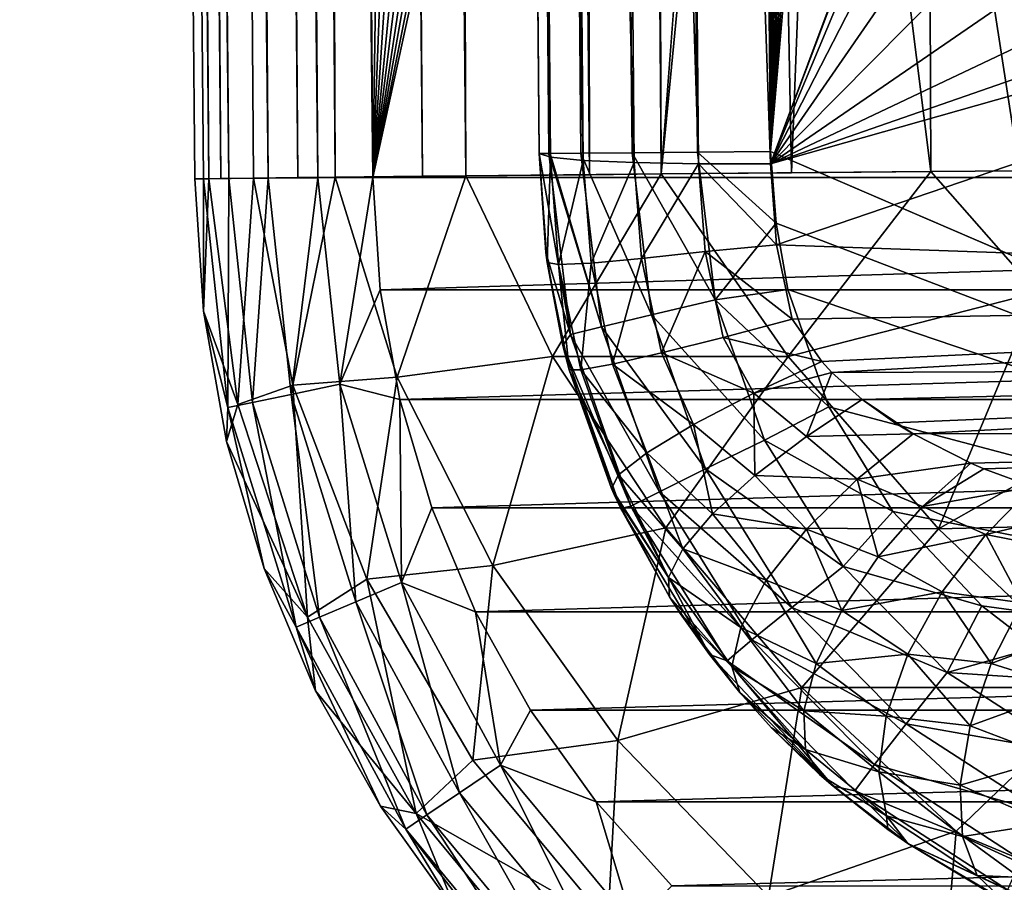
# Model space of a CAD drawing. Header units: metres. Extents: x -90 to 90, y -173 to 74.
# Tile 2 of 256: x -18.5 to -10.21, y -169.01 to -161.75. Entities that reach past the tile are written whole.
import ezdxf

# ---------------------------------------------------------------- set-up
doc = ezdxf.new("R2010")
doc.units = ezdxf.units.M
doc.layers.add('solid_509418', color=7, linetype='CONTINUOUS')
doc.layers.add('solid_509418_01', color=7, linetype='CONTINUOUS')

msp = doc.modelspace()

# ---------------------------------------------------------------- linework, layer by layer
at = {"layer": 'solid_509418'}
for points in [[(-13.702352, -163.051712, -56.240799), (-15.262668, 5.874669, -55.998146), (-14.07989, 5.885985, -56.930222)], [(-13.100452, -163.044846, -56.739647), (-14.07989, 5.885985, -56.930222), (-13.60435, 5.890456, -57.230949)], [(-13.100452, -163.044846, -56.739647), (-13.702352, -163.051712, -56.240799), (-14.07989, 5.885985, -56.930222)], [(-12.208568, -151.319458, -57.399166), (-13.100452, -163.044846, -56.739647), (-13.60435, 5.890456, -57.230949)], [(-18.499296, 5.838559, -40.650002), (-17.762634, -78.574524, -48.718208), (-17.025103, -163.087265, -48.796555)], [(-17.025103, -163.087265, -40.650002), (-18.499296, 5.838559, -40.650002), (-17.025103, -163.087265, -48.796555)], [(-16.952126, -163.086624, -40.18782), (-18.499296, 5.838559, -40.650002), (-17.025103, -163.087265, -40.650002)], [(-18.4797, 4.349966, -40.509399), (-18.499296, 5.838559, -40.650002), (-16.952126, -163.086624, -40.18782)], [(-16.906757, -163.086304, -50.330494), (-18.493048, 5.838991, -48.985577), (-18.314426, 5.842216, -50.546135)], [(-17.025103, -163.087265, -48.796555), (-17.762634, -78.574524, -48.718208), (-18.493048, 5.838991, -48.985577)], [(-16.906757, -163.086304, -50.330494), (-17.025103, -163.087265, -48.796555), (-18.493048, 5.838991, -48.985577)], [(-16.906757, -163.086304, -50.330494), (-18.314426, 5.842216, -50.546135), (-18.28582, 5.842616, -50.687405)], [(-16.807076, -163.083542, -50.873444), (-18.28582, 5.842616, -50.687405), (-17.893648, 5.847504, -52.059464)], [(-16.807076, -163.083542, -50.873444), (-16.906757, -163.086304, -50.330494), (-18.28582, 5.842616, -50.687405)], [(-16.531191, -163.081726, -51.900558), (-17.893648, 5.847504, -52.059464), (-17.654469, 5.850226, -52.654995)], [(-16.531191, -163.081726, -51.900558), (-16.807076, -163.083542, -50.873444), (-17.893648, 5.847504, -52.059464)], [(-16.158733, -163.076126, -52.868156), (-17.654469, 5.850226, -52.654995), (-17.241098, 5.854723, -53.488232)], [(-16.158733, -163.076126, -52.868156), (-16.531191, -163.081726, -51.900558), (-17.654469, 5.850226, -52.654995)], [(-15.842864, -163.072327, -53.513393), (-17.241098, 5.854723, -53.488232), (-16.6322, 5.861065, -54.450802)], [(-15.842864, -163.072327, -53.513393), (-16.158733, -163.076126, -52.868156), (-17.241098, 5.854723, -53.488232)], [(-15.108577, -163.065353, -54.683773), (-16.6322, 5.861065, -54.450802), (-16.372877, 5.863698, -54.797184)], [(-15.108577, -163.065353, -54.683773), (-15.842864, -163.072327, -53.513393), (-16.6322, 5.861065, -54.450802)], [(-14.743927, -163.060379, -55.154385), (-16.372877, 5.863698, -54.797184), (-15.310402, 5.874205, -55.954029)], [(-14.743927, -163.060379, -55.154385), (-15.108577, -163.065353, -54.683773), (-16.372877, 5.863698, -54.797184)], [(-14.743927, -163.060379, -55.154385), (-15.310402, 5.874205, -55.954029), (-15.262668, 5.874669, -55.998146)], [(-13.702352, -163.051712, -56.240799), (-14.743927, -163.060379, -55.154385), (-15.262668, 5.874669, -55.998146)], [(-18.449594, 2.967093, -40.379227), (-18.4797, 4.349966, -40.509399), (-16.952126, -163.086624, -40.18782)], [(-18.444811, 2.786459, -40.362297), (-18.449594, 2.967093, -40.379227), (-16.952126, -163.086624, -40.18782)], [(-18.410337, 1.656207, -40.256783), (-18.444811, 2.786459, -40.362297), (-16.952126, -163.086624, -40.18782)], [(-18.361702, 0.375397, -40.138474), (-18.410337, 1.656207, -40.256783), (-16.952126, -163.086624, -40.18782)], [(-18.361702, 0.375397, -40.138474), (-16.952126, -163.086624, -40.18782), (-16.739193, -163.084778, -39.769085)], [(-18.334681, -0.238955, -40.08231), (-18.361702, 0.375397, -40.138474), (-16.739193, -163.084778, -39.769085)], [(-18.301878, -0.920242, -40.020615), (-18.334681, -0.238955, -40.08231), (-16.739193, -163.084778, -39.769085)], [(-18.230263, -2.22723, -39.904045), (-18.301878, -0.920242, -40.020615), (-16.739193, -163.084778, -39.769085)], [(-18.167585, -3.226685, -39.816952), (-18.230263, -2.22723, -39.904045), (-16.739193, -163.084778, -39.769085)], [(-18.147852, -3.519745, -39.791794), (-18.167585, -3.226685, -39.816952), (-16.739193, -163.084778, -39.769085)], [(-18.056417, -4.771772, -39.686611), (-18.147852, -3.519745, -39.791794), (-16.739193, -163.084778, -39.769085)], [(-18.056417, -4.771772, -39.686611), (-16.739193, -163.084778, -39.769085), (-16.407185, -163.081879, -39.436752)], [(-17.956964, -5.976902, -39.589478), (-18.056417, -4.771772, -39.686611), (-16.407185, -163.081879, -39.436752)], [(-17.942766, -6.137811, -39.576832), (-17.956964, -5.976902, -39.589478), (-16.407185, -163.081879, -39.436752)], [(-17.843531, -7.200194, -39.495811), (-17.942766, -6.137811, -39.576832), (-16.407185, -163.081879, -39.436752)], [(-17.713037, -8.454294, -39.406246), (-17.843531, -7.200194, -39.495811), (-16.407185, -163.081879, -39.436752)], [(-17.713037, -8.454294, -39.406246), (-16.407185, -163.081879, -39.436752), (-15.988667, -163.078217, -39.223415)], [(-17.653675, -8.981634, -39.371037), (-17.713037, -8.454294, -39.406246), (-15.988667, -163.078217, -39.223415)], [(-17.564034, -9.732122, -39.323696), (-17.653675, -8.981634, -39.371037), (-15.988667, -163.078217, -39.223415)], [(-17.400854, -10.978703, -39.253826), (-17.564034, -9.732122, -39.323696), (-15.988667, -163.078217, -39.223415)], [(-17.28887, -11.756881, -39.216961), (-17.400854, -10.978703, -39.253826), (-15.988667, -163.078217, -39.223415)], [(-17.28887, -11.756881, -39.216961), (-15.988667, -163.078217, -39.223415), (-15.525159, -163.074173, -39.150002)], [(-17.227026, -12.164526, -39.200218), (-17.28887, -11.756881, -39.216961), (-15.525159, -163.074173, -39.150002)], [(-17.036226, -13.318927, -39.16396), (-17.227026, -12.164526, -39.200218), (-15.525159, -163.074173, -39.150002)], [(-17.036226, -13.318927, -39.16396), (-15.525159, -163.074173, -39.150002), (-16.821955, -14.476129, -39.150002)], [(-13.523117, -16.790075, -39.150002), (-16.821955, -14.476129, -39.150002), (-15.525159, -163.074173, -39.150002)], [(-9.89099, -18.58441, -39.150002), (-13.523117, -16.790075, -39.150002), (-15.525159, -163.074173, -39.150002)], [(13.523117, -16.790075, -39.150002), (9.89099, -18.58441, -39.150002), (-15.525159, -163.074173, -39.150002)], [(-15.299993, -17.59601, -43.294651), (-14.126851, -162.874237, -43.902691), (-15.394668, -17.596838, -43.902721)], [(-15.394668, -17.596838, -43.902721), (-14.126851, -162.874237, -43.902691), (-14.90165, -74.090973, -48.713856)], [(-15.299993, -17.59601, -43.294651), (-15.024933, -17.593609, -42.744152), (-13.77414, -162.87117, -42.768459)], [(-15.299993, -17.59601, -43.294651), (-14.044078, -162.87352, -43.33326), (-14.126851, -162.874237, -43.902691)], [(-15.299993, -17.59601, -43.294651), (-14.032178, -162.873413, -43.294624), (-14.044078, -162.87352, -43.33326)], [(-15.299993, -17.59601, -43.294651), (-13.77414, -162.87117, -42.768459), (-14.032178, -162.873413, -43.294624)], [(-15.024933, -17.593609, -42.744152), (-14.595534, -17.589861, -42.303349), (-13.342828, -162.867401, -42.314777)], [(-15.024933, -17.593609, -42.744152), (-13.342828, -162.867401, -42.314777), (-13.77414, -162.87117, -42.768459)], [(-14.595534, -17.589861, -42.303349), (-14.052451, -17.585121, -42.013969), (-12.792397, -162.862595, -42.016659)], [(-14.595534, -17.589861, -42.303349), (-12.792397, -162.862595, -42.016659), (-13.342828, -162.867401, -42.314777)], [(-14.052451, -17.585121, -42.013969), (-13.447101, -17.57984, -41.903408), (-12.792397, -162.862595, -42.016659)], [(-13.447101, -17.57984, -41.903408), (-11.930401, -18.401623, -41.86388), (-12.179281, -162.857254, -41.903378)], [(-12.792397, -162.862595, -42.016659), (-13.447101, -17.57984, -41.903408), (-12.179281, -162.857254, -41.903378)], [(-11.930401, -18.401623, -41.86388), (-10.350704, -19.131382, -41.822681), (-12.179281, -162.857254, -41.903378)], [(-6.028381, -19.804836, -39.150002), (-9.89099, -18.58441, -39.150002), (-15.525159, -163.074173, -39.150002)], [(9.89099, -18.58441, -39.150002), (6.028381, -19.804836, -39.150002), (-15.525159, -163.074173, -39.150002)], [(-10.350704, -19.131382, -41.822681), (-8.7082, -19.765713, -41.779816), (-12.179281, -162.857254, -41.903378)], [(-2.025468, -20.421919, -39.150002), (-6.028381, -19.804836, -39.150002), (-15.525159, -163.074173, -39.150002)], [(6.028381, -19.804836, -39.150002), (2.025468, -20.421919, -39.150002), (-15.525159, -163.074173, -39.150002)], [(-8.7082, -19.765713, -41.779816), (-7.009268, -20.298904, -41.735447), (-12.179281, -162.857254, -41.903378)], [(-7.009268, -20.298904, -41.735447), (-5.290215, -20.717361, -41.690529), (-12.179281, -162.857254, -41.903378)], [(2.025468, -20.421919, -39.150002), (-2.025468, -20.421919, -39.150002), (-15.525159, -163.074173, -39.150002)], [(-5.290215, -20.717361, -41.690529), (-3.569618, -21.021667, -41.645542), (-12.179281, -162.857254, -41.903378)], [(-3.569618, -21.021667, -41.645542), (-1.8172, -21.213736, -41.599697), (-12.179281, -162.857254, -41.903378)], [(-1.8172, -21.213736, -41.599697), (0.000091, -21.295607, -41.552128), (-12.179281, -162.857254, -41.903378)], [(0.000091, -21.295607, -41.552128), (0, -168.099869, -41.585648), (-12.179281, -162.857254, -41.903378)], [(-14.126851, -162.874237, -43.902691), (-14.336336, -138.869598, -48.024052), (-14.90165, -74.090973, -48.713856)], [(-14.126851, -162.874237, -43.902691), (-14.330249, -139.567123, -47.925659), (-14.336336, -138.869598, -48.024052)], [(-14.126851, -162.874237, -43.902691), (-14.126851, -162.874237, -46.709656), (-14.330249, -139.567123, -47.925659)], [(-14.031957, -162.90509, -47.316719), (-14.330249, -139.567123, -47.925659), (-14.126851, -162.874237, -46.709656)], [(-14.031957, -162.90509, -47.316719), (-14.235354, -139.597977, -48.532864), (-14.330249, -139.567123, -47.925659)], [(-13.756805, -162.931366, -47.866344), (-13.960202, -139.624252, -49.082485), (-14.235354, -139.597977, -48.532864)], [(-14.031957, -162.90509, -47.316719), (-13.756805, -162.931366, -47.866344), (-14.235354, -139.597977, -48.532864)], [(-13.327432, -162.950592, -48.306522), (-13.530829, -139.643478, -49.522663), (-13.960202, -139.624252, -49.082485)], [(-13.756805, -162.931366, -47.866344), (-13.327432, -162.950592, -48.306522), (-13.960202, -139.624252, -49.082485)], [(-12.784465, -162.960938, -48.5956), (-12.987863, -139.653824, -49.811741), (-13.530829, -139.643478, -49.522663)], [(-13.327432, -162.950592, -48.306522), (-12.784465, -162.960938, -48.5956), (-13.530829, -139.643478, -49.522663)], [(-12.987863, -139.653824, -49.811741), (-12.179281, -162.961426, -48.70623), (-12.382679, -139.654312, -49.922371)], [(-12.784465, -162.960938, -48.5956), (-12.179281, -162.961426, -48.70623), (-12.987863, -139.653824, -49.811741)], [(-12.382679, -139.654312, -49.922371), (-12.179281, -162.961426, -48.70623), (-6.811189, -148.631088, -49.598011)], [(-12.179281, -162.961426, -48.70623), (-7.369108, -150.229385, -49.499619), (-6.811189, -148.631088, -49.598011)], [(-12.179281, -162.961426, -48.70623), (-7.558117, -151.912048, -49.406479), (-7.369108, -150.229385, -49.499619)], [(-12.208568, -151.319458, -57.399166), (-12.183461, -153.604584, -57.404251), (-13.100452, -163.044846, -56.739647)], [(-12.179281, -162.961426, -48.70623), (-7.368777, -153.594925, -49.323246), (-7.558117, -151.912048, -49.406479)], [(-12.183461, -153.604584, -57.404251), (-12.002225, -163.035797, -57.470123), (-13.100452, -163.044846, -56.739647)], [(-12.183461, -153.604584, -57.404251), (-11.728018, -155.88324, -57.648449), (-12.002225, -163.035797, -57.470123)], [(-12.179281, -162.961426, -48.70623), (-6.81065, -155.194427, -49.254055), (-7.368777, -153.594925, -49.323246)], [(-12.179281, -162.961426, -48.70623), (-5.911279, -156.631317, -49.202335), (-6.81065, -155.194427, -49.254055)], [(-11.728018, -155.88324, -57.648449), (-10.829207, -163.025558, -58.044853), (-12.002225, -163.035797, -57.470123)], [(-11.728018, -155.88324, -57.648449), (-10.8491, -158.057968, -58.050079), (-10.829207, -163.025558, -58.044853)], [(-12.179281, -162.961426, -48.70623), (-4.715647, -157.833618, -49.170677), (-5.911279, -156.631317, -49.202335)], [(-12.179281, -162.961426, -48.70623), (-3.282805, -158.741852, -49.160648), (-4.715647, -157.833618, -49.170677)], [(-10.8491, -158.057968, -58.050079), (-10.082959, -163.018295, -58.317665), (-10.829207, -163.025558, -58.044853)], [(-10.8491, -158.057968, -58.050079), (-9.571798, -160.038986, -58.4711), (-10.082959, -163.018295, -58.317665)], [(-12.179281, -162.961426, -48.70623), (-1.684491, -159.310364, -49.172764), (-3.282805, -158.741852, -49.160648)], [(-12.179281, -162.961426, -48.70623), (0.000001, -159.510971, -49.206421), (-1.684491, -159.310364, -49.172764)], [(-13.862728, -164.396393, -43.328857), (-14.126851, -162.874237, -43.902691), (-14.044078, -162.87352, -43.33326)], [(-14.070601, -163.706375, -43.90155), (-14.126851, -162.874237, -46.709656), (-14.126851, -162.874237, -43.902691)], [(-14.059211, -163.791931, -46.676395), (-14.126851, -162.874237, -46.709656), (-14.070601, -163.706375, -43.90155)], [(-14.031957, -162.90509, -47.316719), (-14.126851, -162.874237, -46.709656), (-14.059211, -163.791931, -46.676395)], [(-13.862728, -164.396393, -43.328857), (-14.070601, -163.706375, -43.90155), (-14.126851, -162.874237, -43.902691)], [(-13.600164, -164.332108, -42.764236), (-14.044078, -162.87352, -43.33326), (-14.032178, -162.873413, -43.294624)], [(-13.600164, -164.332108, -42.764236), (-13.862728, -164.396393, -43.328857), (-14.044078, -162.87352, -43.33326)], [(-13.600164, -164.332108, -42.764236), (-14.032178, -162.873413, -43.294624), (-13.77414, -162.87117, -42.768459)], [(-13.180329, -164.231964, -42.310833), (-13.77414, -162.87117, -42.768459), (-13.342828, -162.867401, -42.314777)], [(-13.180329, -164.231964, -42.310833), (-13.600164, -164.332108, -42.764236), (-13.77414, -162.87117, -42.768459)], [(-12.644355, -164.105743, -42.013065), (-13.342828, -162.867401, -42.314777), (-12.792397, -162.862595, -42.016659)], [(-12.644355, -164.105743, -42.013065), (-13.180329, -164.231964, -42.310833), (-13.342828, -162.867401, -42.314777)], [(-12.792397, -162.862595, -42.016659), (-12.179281, -162.857254, -41.903378), (-12.130495, -163.458588, -41.902237)], [(-12.644355, -164.105743, -42.013065), (-12.792397, -162.862595, -42.016659), (-12.130495, -163.458588, -41.902237)], [(0, -168.099869, -41.585648), (-12.130495, -163.458588, -41.902237), (-12.179281, -162.857254, -41.903378)], [(-13.962062, -163.807236, -47.281113), (-14.031957, -162.90509, -47.316719), (-14.059211, -163.791931, -46.676395)], [(-13.962062, -163.807236, -47.281113), (-13.756805, -162.931366, -47.866344), (-14.031957, -162.90509, -47.316719)], [(-13.688338, -163.795853, -47.829079), (-13.756805, -162.931366, -47.866344), (-13.962062, -163.807236, -47.281113)], [(-13.688338, -163.795853, -47.829079), (-13.327432, -162.950592, -48.306522), (-13.756805, -162.931366, -47.866344)], [(-13.263531, -163.758148, -48.26889), (-13.327432, -162.950592, -48.306522), (-13.688338, -163.795853, -47.829079)], [(-13.263531, -163.758148, -48.26889), (-12.784465, -162.960938, -48.5956), (-13.327432, -162.950592, -48.306522)], [(-12.727501, -163.697693, -48.559273), (-12.784465, -162.960938, -48.5956), (-13.263531, -163.758148, -48.26889)], [(-10.829207, -163.025558, -58.044853), (-13.100452, -163.044846, -56.739647), (-12.002225, -163.035797, -57.470123)], [(-12.029696, -164.581741, -57.308662), (-13.100452, -163.044846, -56.739647), (-10.829207, -163.025558, -58.044853)], [(-12.784465, -162.960938, -48.5956), (-12.127365, -163.642578, -48.671894), (-12.179281, -162.961426, -48.70623)], [(-12.727501, -163.697693, -48.559273), (-12.127365, -163.642578, -48.671894), (-12.784465, -162.960938, -48.5956)], [(-9.934467, -164.042191, -58.307163), (-12.029696, -164.581741, -57.308662), (-10.829207, -163.025558, -58.044853)], [(-9.934467, -164.042191, -58.307163), (-10.829207, -163.025558, -58.044853), (-10.082959, -163.018295, -58.317665)], [(-16.953207, -164.200134, -48.796555), (-17.025103, -163.087265, -48.796555), (-16.906757, -163.086304, -50.330494)], [(-16.952126, -163.086624, -40.18782), (-17.025103, -163.087265, -40.650002), (-16.953207, -164.200134, -40.650002)], [(-16.953207, -164.200134, -48.796555), (-17.025103, -163.087265, -40.650002), (-17.025103, -163.087265, -48.796555)], [(-16.953207, -164.200134, -48.796555), (-16.953207, -164.200134, -40.650002), (-17.025103, -163.087265, -40.650002)], [(-16.664101, -164.986984, -50.571091), (-16.953207, -164.200134, -48.796555), (-16.906757, -163.086304, -50.330494)], [(-16.746687, -165.010956, -40.18782), (-16.952126, -163.086624, -40.18782), (-16.953207, -164.200134, -40.650002)], [(-16.746687, -165.010956, -40.18782), (-16.739193, -163.084778, -39.769085), (-16.952126, -163.086624, -40.18782)], [(-16.531191, -163.081726, -51.900558), (-16.906757, -163.086304, -50.330494), (-16.807076, -163.083542, -50.873444)], [(-16.664101, -164.986984, -50.571091), (-16.906757, -163.086304, -50.330494), (-16.531191, -163.081726, -51.900558)], [(-16.746687, -165.010956, -40.18782), (-16.53816, -164.967819, -39.769085), (-16.739193, -163.084778, -39.769085)], [(-16.53816, -164.967819, -39.769085), (-16.407185, -163.081879, -39.436752), (-16.739193, -163.084778, -39.769085)], [(-16.200756, -164.822678, -52.330986), (-16.664101, -164.986984, -50.571091), (-16.531191, -163.081726, -51.900558)], [(-16.53816, -164.967819, -39.769085), (-16.213024, -164.900558, -39.436752), (-16.407185, -163.081879, -39.436752)], [(-15.842864, -163.072327, -53.513393), (-16.531191, -163.081726, -51.900558), (-16.158733, -163.076126, -52.868156)], [(-16.200756, -164.822678, -52.330986), (-16.531191, -163.081726, -51.900558), (-15.842864, -163.072327, -53.513393)], [(-16.213024, -164.900558, -39.436752), (-15.988667, -163.078217, -39.223415), (-16.407185, -163.081879, -39.436752)], [(-16.213024, -164.900558, -39.436752), (-15.803168, -164.815781, -39.223415), (-15.988667, -163.078217, -39.223415)], [(-15.320886, -164.756622, -54.097553), (-16.200756, -164.822678, -52.330986), (-15.842864, -163.072327, -53.513393)], [(-15.803168, -164.815781, -39.223415), (-15.525159, -163.074173, -39.150002), (-15.988667, -163.078217, -39.223415)], [(-14.743927, -163.060379, -55.154385), (-15.842864, -163.072327, -53.513393), (-15.108577, -163.065353, -54.683773)], [(-15.320886, -164.756622, -54.097553), (-15.842864, -163.072327, -53.513393), (-14.743927, -163.060379, -55.154385)], [(-15.803168, -164.815781, -39.223415), (-15.464201, -164.019608, -39.150002), (-15.525159, -163.074173, -39.150002)], [(-14.015168, -164.582748, -55.770737), (-15.320886, -164.756622, -54.097553), (-14.743927, -163.060379, -55.154385)], [(-13.100452, -163.044846, -56.739647), (-14.743927, -163.060379, -55.154385), (-13.702352, -163.051712, -56.240799)], [(-14.015168, -164.582748, -55.770737), (-14.743927, -163.060379, -55.154385), (-13.100452, -163.044846, -56.739647)], [(-12.029696, -164.581741, -57.308662), (-14.015168, -164.582748, -55.770737), (-13.100452, -163.044846, -56.739647)], [(-12.644355, -164.105743, -42.013065), (-12.130495, -163.458588, -41.902237), (-12.032209, -164.018219, -41.899792)], [(0, -168.099869, -41.585648), (-12.032209, -164.018219, -41.899792), (-12.130495, -163.458588, -41.902237)], [(-12.727501, -163.697693, -48.559273), (-13.263531, -163.758148, -48.26889), (-13.096333, -164.551773, -48.234417)], [(-12.727501, -163.697693, -48.559273), (-13.096333, -164.551773, -48.234417), (-12.576153, -164.422028, -48.525993)], [(-12.727501, -163.697693, -48.559273), (-11.99499, -164.268173, -48.642578), (-12.127365, -163.642578, -48.671894)], [(-12.727501, -163.697693, -48.559273), (-12.576153, -164.422028, -48.525993), (-11.99499, -164.268173, -48.642578)], [(-14.059211, -163.791931, -46.676395), (-14.070601, -163.706375, -43.90155), (-13.926329, -164.488876, -43.899105)], [(-13.862728, -164.396393, -43.328857), (-13.926329, -164.488876, -43.899105), (-14.070601, -163.706375, -43.90155)], [(-13.263531, -163.758148, -48.26889), (-13.688338, -163.795853, -47.829079), (-13.509283, -164.64537, -47.794945)], [(-13.263531, -163.758148, -48.26889), (-13.509283, -164.64537, -47.794945), (-13.096333, -164.551773, -48.234417)], [(-14.059211, -163.791931, -46.676395), (-13.926329, -164.488876, -43.899105), (-13.873299, -164.693741, -46.645943)], [(-13.962062, -163.807236, -47.281113), (-14.059211, -163.791931, -46.676395), (-13.873299, -164.693741, -46.645943)], [(-13.688338, -163.795853, -47.829079), (-13.962062, -163.807236, -47.281113), (-13.776568, -164.694122, -47.248497)], [(-13.962062, -163.807236, -47.281113), (-13.873299, -164.693741, -46.645943), (-13.776568, -164.694122, -47.248497)], [(-13.688338, -163.795853, -47.829079), (-13.776568, -164.694122, -47.248497), (-13.509283, -164.64537, -47.794945)], [(-15.803168, -164.815781, -39.223415), (-15.300118, -164.944321, -39.150002), (-15.464201, -164.019608, -39.150002)], [(-12.644355, -164.105743, -42.013065), (-12.032209, -164.018219, -41.899792), (-11.686558, -165.004807, -41.890965)], [(0, -168.099869, -41.585648), (-11.686558, -165.004807, -41.890965), (-12.032209, -164.018219, -41.899792)], [(-12.644355, -164.105743, -42.013065), (-12.229534, -165.286652, -42.002472), (-13.180329, -164.231964, -42.310833)], [(-12.644355, -164.105743, -42.013065), (-11.686558, -165.004807, -41.890965), (-12.229534, -165.286652, -42.002472)], [(-9.934467, -164.042191, -58.307163), (-10.76324, -166.032028, -57.562168), (-12.029696, -164.581741, -57.308662)], [(-11.747632, -164.623962, -48.662907), (0, -164.064987, -48.967758), (-11.99499, -164.268173, -48.642578)], [(-9.934467, -164.042191, -58.307163), (-8.980292, -165.023361, -58.392635), (-10.76324, -166.032028, -57.562168)], [(-16.757845, -165.298065, -48.796555), (-16.757845, -165.298065, -40.650002), (-16.953207, -164.200134, -40.650002)], [(-16.746687, -165.010956, -40.18782), (-16.953207, -164.200134, -40.650002), (-16.757845, -165.298065, -40.650002)], [(-16.953207, -164.200134, -48.796555), (-16.757845, -165.298065, -48.796555), (-16.953207, -164.200134, -40.650002)], [(-16.664101, -164.986984, -50.571091), (-16.757845, -165.298065, -48.796555), (-16.953207, -164.200134, -48.796555)], [(-13.180329, -164.231964, -42.310833), (-12.724998, -165.528183, -42.299206), (-13.600164, -164.332108, -42.764236)], [(-12.229534, -165.286652, -42.002472), (-12.724998, -165.528183, -42.299206), (-13.180329, -164.231964, -42.310833)], [(-12.576153, -164.422028, -48.525993), (-11.747632, -164.623962, -48.662907), (-11.99499, -164.268173, -48.642578)], [(-13.600164, -164.332108, -42.764236), (-13.112672, -165.719894, -42.751789), (-13.862728, -164.396393, -43.328857)], [(-12.724998, -165.528183, -42.299206), (-13.112672, -165.719894, -42.751789), (-13.600164, -164.332108, -42.764236)], [(-13.862728, -164.396393, -43.328857), (-13.354574, -165.842987, -43.315884), (-13.926329, -164.488876, -43.899105)], [(-13.112672, -165.719894, -42.751789), (-13.354574, -165.842987, -43.315884), (-13.862728, -164.396393, -43.328857)], [(-12.318441, -164.890884, -48.578617), (-12.576153, -164.422028, -48.525993), (-13.096333, -164.551773, -48.234417)], [(-12.318441, -164.890884, -48.578617), (-11.747632, -164.623962, -48.662907), (-12.576153, -164.422028, -48.525993)], [(-13.926329, -164.488876, -43.899105), (-13.438799, -165.861938, -43.890278), (-13.873299, -164.693741, -46.645943)], [(-13.354574, -165.842987, -43.315884), (-13.438799, -165.861938, -43.890278), (-13.926329, -164.488876, -43.899105)], [(-14.015168, -164.582748, -55.770737), (-14.517313, -166.340866, -54.515919), (-15.320886, -164.756622, -54.097553)], [(-14.015168, -164.582748, -55.770737), (-13.05975, -166.02359, -56.175274), (-14.517313, -166.340866, -54.515919)], [(-12.029696, -164.581741, -57.308662), (-13.05975, -166.02359, -56.175274), (-14.015168, -164.582748, -55.770737)], [(-12.826516, -165.155746, -48.302059), (-13.096333, -164.551773, -48.234417), (-13.509283, -164.64537, -47.794945)], [(-12.826516, -165.155746, -48.302059), (-12.318441, -164.890884, -48.578617), (-13.096333, -164.551773, -48.234417)], [(-12.029696, -164.581741, -57.308662), (-10.76324, -166.032028, -57.562168), (-13.05975, -166.02359, -56.175274)], [(-13.438799, -165.861938, -43.890278), (-13.516911, -165.691986, -46.68018), (-13.873299, -164.693741, -46.645943)], [(-13.457423, -165.578201, -47.301239), (-13.873299, -164.693741, -46.645943), (-13.516911, -165.691986, -46.68018)], [(-13.457423, -165.578201, -47.301239), (-13.776568, -164.694122, -47.248497), (-13.873299, -164.693741, -46.645943)], [(-13.21943, -165.392853, -47.861404), (-13.509283, -164.64537, -47.794945), (-13.776568, -164.694122, -47.248497)], [(-13.457423, -165.578201, -47.301239), (-13.21943, -165.392853, -47.861404), (-13.776568, -164.694122, -47.248497)], [(-13.21943, -165.392853, -47.861404), (-12.826516, -165.155746, -48.302059), (-13.509283, -164.64537, -47.794945)], [(-12.318441, -164.890884, -48.578617), (-11.66256, -164.71579, -48.679462), (-11.747632, -164.623962, -48.662907)], [(-11.66256, -164.71579, -48.679462), (-11.407095, -164.944183, -48.742134), (0, -164.668503, -49.028244)], [(-11.407095, -164.944183, -48.742134), (-11.132854, -165.139984, -48.822361), (0, -164.668503, -49.028244)], [(-11.132854, -165.139984, -48.822361), (-10.978926, -165.2341, -48.870693), (0, -164.668503, -49.028244)], [(-10.978926, -165.2341, -48.870693), (0, -165.229111, -49.268787), (0, -164.668503, -49.028244)], [(-15.320886, -164.756622, -54.097553), (-15.577292, -166.455902, -52.659622), (-16.200756, -164.822678, -52.330986)], [(-15.320886, -164.756622, -54.097553), (-14.517313, -166.340866, -54.515919), (-15.577292, -166.455902, -52.659622)], [(-11.875067, -165.256363, -48.739288), (-11.66256, -164.71579, -48.679462), (-12.318441, -164.890884, -48.578617)], [(-11.875067, -165.256363, -48.739288), (-11.407095, -164.944183, -48.742134), (-11.66256, -164.71579, -48.679462)], [(-16.200756, -164.822678, -52.330986), (-16.075445, -166.775864, -50.756413), (-16.664101, -164.986984, -50.571091)], [(-16.213024, -164.900558, -39.436752), (-15.669691, -166.647018, -39.436752), (-15.803168, -164.815781, -39.223415)], [(-16.200756, -164.822678, -52.330986), (-15.577292, -166.455902, -52.659622), (-16.075445, -166.775864, -50.756413)], [(-15.803168, -164.815781, -39.223415), (-15.284073, -166.484314, -39.223415), (-15.300118, -164.944321, -39.150002)], [(-15.669691, -166.647018, -39.436752), (-15.284073, -166.484314, -39.223415), (-15.803168, -164.815781, -39.223415)], [(-16.53816, -164.967819, -39.769085), (-15.975599, -166.776077, -39.769085), (-16.213024, -164.900558, -39.436752)], [(-15.975599, -166.776077, -39.769085), (-15.669691, -166.647018, -39.436752), (-16.213024, -164.900558, -39.436752)], [(-15.284073, -166.484314, -39.223415), (-15.030832, -165.854874, -39.150002), (-15.300118, -164.944321, -39.150002)], [(-12.309471, -165.583557, -48.580971), (-12.318441, -164.890884, -48.578617), (-12.826516, -165.155746, -48.302059)], [(-12.309471, -165.583557, -48.580971), (-11.875067, -165.256363, -48.739288), (-12.318441, -164.890884, -48.578617)], [(-11.875067, -165.256363, -48.739288), (-10.978926, -165.2341, -48.870693), (-11.407095, -164.944183, -48.742134)], [(-11.407095, -164.944183, -48.742134), (-10.978926, -165.2341, -48.870693), (-11.132854, -165.139984, -48.822361)], [(-16.664101, -164.986984, -50.571091), (-16.075445, -166.775864, -50.756413), (-16.757845, -165.298065, -48.796555)], [(-16.746687, -165.010956, -40.18782), (-16.757845, -165.298065, -40.650002), (-16.441448, -166.367432, -40.650002)], [(-16.746687, -165.010956, -40.18782), (-16.171795, -166.858856, -40.18782), (-16.53816, -164.967819, -39.769085)], [(-16.746687, -165.010956, -40.18782), (-16.441448, -166.367432, -40.650002), (-16.171795, -166.858856, -40.18782)], [(-16.171795, -166.858856, -40.18782), (-15.975599, -166.776077, -39.769085), (-16.53816, -164.967819, -39.769085)], [(-12.229534, -165.286652, -42.002472), (-11.686558, -165.004807, -41.890965), (-11.150207, -165.887772, -41.877121)], [(0, -168.099869, -41.585648), (-11.150207, -165.887772, -41.877121), (-11.686558, -165.004807, -41.890965)], [(-8.980292, -165.023361, -58.392635), (-7.984003, -165.964691, -58.298759), (-10.76324, -166.032028, -57.562168)], [(-12.66577, -165.907349, -48.282585), (-12.826516, -165.155746, -48.302059), (-13.21943, -165.392853, -47.861404)], [(-12.66577, -165.907349, -48.282585), (-12.309471, -165.583557, -48.580971), (-12.826516, -165.155746, -48.302059)], [(-11.449247, -165.613144, -48.936699), (-11.875067, -165.256363, -48.739288), (-12.309471, -165.583557, -48.580971)], [(-11.449247, -165.613144, -48.936699), (-10.978926, -165.2341, -48.870693), (-11.875067, -165.256363, -48.739288)], [(-11.449247, -165.613144, -48.936699), (-10.491869, -165.480148, -49.032433), (-10.978926, -165.2341, -48.870693)], [(-10.978926, -165.2341, -48.870693), (-10.491869, -165.480148, -49.032433), (0, -165.229111, -49.268787)], [(-10.491869, -165.480148, -49.032433), (-10.382433, -165.526733, -49.069775), (0, -165.229111, -49.268787)], [(-10.382433, -165.526733, -49.069775), (-9.970478, -165.680099, -49.211628), (0, -165.229111, -49.268787)], [(-16.441448, -166.367432, -48.796555), (-16.441448, -166.367432, -40.650002), (-16.757845, -165.298065, -40.650002)], [(-16.757845, -165.298065, -48.796555), (-16.441448, -166.367432, -48.796555), (-16.757845, -165.298065, -40.650002)], [(-16.075445, -166.775864, -50.756413), (-16.441448, -166.367432, -48.796555), (-16.757845, -165.298065, -48.796555)], [(-12.229534, -165.286652, -42.002472), (-11.567854, -166.348404, -41.98539), (-12.724998, -165.528183, -42.299206)], [(-12.229534, -165.286652, -42.002472), (-11.150207, -165.887772, -41.877121), (-11.567854, -166.348404, -41.98539)], [(-12.915385, -166.201767, -47.868065), (-13.21943, -165.392853, -47.861404), (-13.457423, -165.578201, -47.301239)], [(-12.915385, -166.201767, -47.868065), (-12.66577, -165.907349, -48.282585), (-13.21943, -165.392853, -47.861404)], [(-12.724998, -165.528183, -42.299206), (-11.998713, -166.693604, -42.280453), (-13.112672, -165.719894, -42.751789)], [(-11.567854, -166.348404, -41.98539), (-11.998713, -166.693604, -42.280453), (-12.724998, -165.528183, -42.299206)], [(-10.89841, -165.844925, -49.171135), (-10.491869, -165.480148, -49.032433), (-11.449247, -165.613144, -48.936699)], [(-10.89841, -165.844925, -49.171135), (-10.382433, -165.526733, -49.069775), (-10.491869, -165.480148, -49.032433)], [(-10.89841, -165.844925, -49.171135), (-9.970478, -165.680099, -49.211628), (-10.382433, -165.526733, -49.069775)], [(-13.038298, -166.443207, -47.370655), (-13.457423, -165.578201, -47.301239), (-13.516911, -165.691986, -46.68018)], [(-13.038298, -166.443207, -47.370655), (-12.915385, -166.201767, -47.868065), (-13.457423, -165.578201, -47.301239)], [(-11.876824, -166.035034, -48.827133), (-12.309471, -165.583557, -48.580971), (-12.66577, -165.907349, -48.282585)], [(-11.876824, -166.035034, -48.827133), (-11.449247, -165.613144, -48.936699), (-12.309471, -165.583557, -48.580971)], [(-13.438799, -165.861938, -43.890278), (-13.493419, -165.744354, -46.685638), (-13.516911, -165.691986, -46.68018)], [(-13.038298, -166.443207, -47.370655), (-13.516911, -165.691986, -46.68018), (-13.493419, -165.744354, -46.685638)], [(-11.272795, -166.268936, -49.165257), (-11.449247, -165.613144, -48.936699), (-11.876824, -166.035034, -48.827133)], [(-11.272795, -166.268936, -49.165257), (-10.89841, -165.844925, -49.171135), (-11.449247, -165.613144, -48.936699)], [(-10.36569, -166.079407, -49.433132), (-9.970478, -165.680099, -49.211628), (-10.89841, -165.844925, -49.171135)], [(-10.36569, -166.079407, -49.433132), (-9.387453, -165.847504, -49.409698), (-9.970478, -165.680099, -49.211628)], [(-13.438799, -165.861938, -43.890278), (-13.030047, -166.603714, -46.832909), (-13.493419, -165.744354, -46.685638)], [(-13.038298, -166.443207, -47.370655), (-13.493419, -165.744354, -46.685638), (-13.030047, -166.603714, -46.832909)], [(-13.112672, -165.719894, -42.751789), (-12.335094, -166.967621, -42.731712), (-13.354574, -165.842987, -43.315884)], [(-11.998713, -166.693604, -42.280453), (-12.335094, -166.967621, -42.731712), (-13.112672, -165.719894, -42.751789)], [(-15.284073, -166.484314, -39.223415), (-14.662579, -166.731598, -39.150002), (-15.030832, -165.854874, -39.150002)], [(-13.354574, -165.842987, -43.315884), (-12.693183, -167.090805, -43.876434), (-13.438799, -165.861938, -43.890278)], [(-13.354574, -165.842987, -43.315884), (-12.544044, -167.143585, -43.294956), (-12.693183, -167.090805, -43.876434)], [(-12.335094, -166.967621, -42.731712), (-12.544044, -167.143585, -43.294956), (-13.354574, -165.842987, -43.315884)], [(-10.36569, -166.079407, -49.433132), (-10.89841, -165.844925, -49.171135), (-11.272795, -166.268936, -49.165257)], [(-9.740462, -166.203491, -49.682762), (-9.387453, -165.847504, -49.409698), (-10.36569, -166.079407, -49.433132)], [(-13.438799, -165.861938, -43.890278), (-12.693183, -167.090805, -43.876434), (-13.030047, -166.603714, -46.832909)], [(-12.214069, -166.464996, -48.554714), (-12.66577, -165.907349, -48.282585), (-12.915385, -166.201767, -47.868065)], [(-12.214069, -166.464996, -48.554714), (-11.876824, -166.035034, -48.827133), (-12.66577, -165.907349, -48.282585)], [(-11.567854, -166.348404, -41.98539), (-11.150207, -165.887772, -41.877121), (-10.399931, -166.680023, -41.857655)], [(0, -168.099869, -41.585648), (-10.399931, -166.680023, -41.857655), (-11.150207, -165.887772, -41.877121)], [(-13.05975, -166.02359, -56.175274), (-13.464221, -167.813828, -54.743801), (-14.517313, -166.340866, -54.515919)], [(-13.05975, -166.02359, -56.175274), (-11.9141, -167.36911, -56.347198), (-13.464221, -167.813828, -54.743801)], [(-10.76324, -166.032028, -57.562168), (-11.9141, -167.36911, -56.347198), (-13.05975, -166.02359, -56.175274)], [(-10.76324, -166.032028, -57.562168), (-7.984003, -165.964691, -58.298759), (-9.355814, -167.367981, -57.485073)], [(-11.579129, -166.720871, -49.017303), (-11.876824, -166.035034, -48.827133), (-12.214069, -166.464996, -48.554714)], [(-10.76324, -166.032028, -57.562168), (-9.355814, -167.367981, -57.485073), (-11.9141, -167.36911, -56.347198)], [(-11.579129, -166.720871, -49.017303), (-11.272795, -166.268936, -49.165257), (-11.876824, -166.035034, -48.827133)], [(-10.732593, -166.562119, -49.492332), (-10.36569, -166.079407, -49.433132), (-11.272795, -166.268936, -49.165257)], [(-10.060574, -166.655075, -49.827553), (-10.36569, -166.079407, -49.433132), (-10.732593, -166.562119, -49.492332)], [(-10.060574, -166.655075, -49.827553), (-9.740462, -166.203491, -49.682762), (-10.36569, -166.079407, -49.433132)], [(-12.429551, -166.862961, -48.144825), (-12.915385, -166.201767, -47.868065), (-13.038298, -166.443207, -47.370655)], [(-12.429551, -166.862961, -48.144825), (-12.214069, -166.464996, -48.554714), (-12.915385, -166.201767, -47.868065)], [(-10.732593, -166.562119, -49.492332), (-11.272795, -166.268936, -49.165257), (-11.579129, -166.720871, -49.017303)], [(-14.517313, -166.340866, -54.515919), (-14.683236, -167.979782, -52.86602), (-15.577292, -166.455902, -52.659622)], [(-14.517313, -166.340866, -54.515919), (-13.464221, -167.813828, -54.743801), (-14.683236, -167.979782, -52.86602)], [(-11.567854, -166.348404, -41.98539), (-10.690637, -167.241089, -41.962624), (-11.998713, -166.693604, -42.280453)], [(-11.567854, -166.348404, -41.98539), (-10.399931, -166.680023, -41.857655), (-10.690637, -167.241089, -41.962624)], [(-16.007952, -167.394913, -48.796555), (-16.007952, -167.394913, -40.650002), (-16.441448, -166.367432, -40.650002)], [(-16.171795, -166.858856, -40.18782), (-16.441448, -166.367432, -40.650002), (-16.007952, -167.394913, -40.650002)], [(-16.441448, -166.367432, -48.796555), (-16.007952, -167.394913, -48.796555), (-16.441448, -166.367432, -40.650002)], [(-16.075445, -166.775864, -50.756413), (-16.007952, -167.394913, -48.796555), (-16.441448, -166.367432, -48.796555)], [(-15.577292, -166.455902, -52.659622), (-15.162717, -168.429535, -50.871548), (-16.075445, -166.775864, -50.756413)], [(-15.669691, -166.647018, -39.436752), (-14.797835, -168.254868, -39.436752), (-15.284073, -166.484314, -39.223415)], [(-15.577292, -166.455902, -52.659622), (-14.683236, -167.979782, -52.86602), (-15.162717, -168.429535, -50.871548)], [(-15.284073, -166.484314, -39.223415), (-14.451111, -168.020447, -39.223415), (-14.662579, -166.731598, -39.150002)], [(-14.797835, -168.254868, -39.436752), (-14.451111, -168.020447, -39.223415), (-15.284073, -166.484314, -39.223415)], [(-12.503185, -167.191833, -47.635674), (-13.038298, -166.443207, -47.370655), (-13.030047, -166.603714, -46.832909)], [(-12.503185, -167.191833, -47.635674), (-12.429551, -166.862961, -48.144825), (-13.038298, -166.443207, -47.370655)], [(-11.792908, -167.164597, -48.739113), (-12.214069, -166.464996, -48.554714), (-12.429551, -166.862961, -48.144825)], [(-11.792908, -167.164597, -48.739113), (-11.579129, -166.720871, -49.017303), (-12.214069, -166.464996, -48.554714)], [(-12.693183, -167.090805, -43.876434), (-12.937324, -166.746689, -46.868252), (-13.030047, -166.603714, -46.832909)], [(-12.503185, -167.191833, -47.635674), (-13.030047, -166.603714, -46.832909), (-12.937324, -166.746689, -46.868252)], [(-11.021498, -167.088394, -49.388885), (-10.732593, -166.562119, -49.492332), (-11.579129, -166.720871, -49.017303)], [(-10.320503, -167.164795, -49.831635), (-10.732593, -166.562119, -49.492332), (-11.021498, -167.088394, -49.388885)], [(-10.320503, -167.164795, -49.831635), (-10.060574, -166.655075, -49.827553), (-10.732593, -166.562119, -49.492332)], [(-15.975599, -166.776077, -39.769085), (-15.072889, -168.440826, -39.769085), (-15.669691, -166.647018, -39.436752)], [(-15.072889, -168.440826, -39.769085), (-14.797835, -168.254868, -39.436752), (-15.669691, -166.647018, -39.436752)], [(-10.690637, -167.241089, -41.962624), (-10.399931, -166.680023, -41.857655), (-9.944562, -167.031403, -41.84581)], [(0, -168.099869, -41.585648), (-9.944562, -167.031403, -41.84581), (-10.399931, -166.680023, -41.857655)], [(-9.410685, -166.820969, -50.1731), (-10.060574, -166.655075, -49.827553), (-10.320503, -167.164795, -49.831635)], [(-14.451111, -168.020447, -39.223415), (-14.198531, -167.559631, -39.150002), (-14.662579, -166.731598, -39.150002)], [(-12.693183, -167.090805, -43.876434), (-12.437946, -167.409348, -47.075974), (-12.937324, -166.746689, -46.868252)], [(-12.503185, -167.191833, -47.635674), (-12.937324, -166.746689, -46.868252), (-12.437946, -167.409348, -47.075974)], [(-11.998713, -166.693604, -42.280453), (-11.035861, -167.673431, -42.255463), (-12.335094, -166.967621, -42.731712)], [(-10.690637, -167.241089, -41.962624), (-11.035861, -167.673431, -42.255463), (-11.998713, -166.693604, -42.280453)], [(-11.021498, -167.088394, -49.388885), (-11.579129, -166.720871, -49.017303), (-11.792908, -167.164597, -48.739113)], [(-16.171795, -166.858856, -40.18782), (-15.249296, -168.560089, -40.18782), (-15.975599, -166.776077, -39.769085)], [(-16.075445, -166.775864, -50.756413), (-15.162717, -168.429535, -50.871548), (-16.007952, -167.394913, -48.796555)], [(-15.249296, -168.560089, -40.18782), (-15.072889, -168.440826, -39.769085), (-15.975599, -166.776077, -39.769085)], [(-9.642845, -167.379929, -50.234127), (-9.410685, -166.820969, -50.1731), (-10.320503, -167.164795, -49.831635)], [(-16.171795, -166.858856, -40.18782), (-16.007952, -167.394913, -40.650002), (-15.462745, -168.367737, -40.650002)], [(-16.171795, -166.858856, -40.18782), (-15.462745, -168.367737, -40.650002), (-15.249296, -168.560089, -40.18782)], [(-11.897029, -167.56459, -48.352936), (-12.429551, -166.862961, -48.144825), (-12.503185, -167.191833, -47.635674)], [(-11.897029, -167.56459, -48.352936), (-11.792908, -167.164597, -48.739113), (-12.429551, -166.862961, -48.144825)], [(-12.335094, -166.967621, -42.731712), (-11.304255, -168.016632, -42.704956), (-12.544044, -167.143585, -43.294956)], [(-11.035861, -167.673431, -42.255463), (-11.304255, -168.016632, -42.704956), (-12.335094, -166.967621, -42.731712)], [(-12.693183, -167.090805, -43.876434), (-11.652217, -168.199173, -43.856968), (-12.437946, -167.409348, -47.075974)], [(-12.544044, -167.143585, -43.294956), (-11.652217, -168.199173, -43.856968), (-12.693183, -167.090805, -43.876434)], [(-11.205601, -167.609406, -49.132389), (-11.021498, -167.088394, -49.388885), (-11.792908, -167.164597, -48.739113)], [(-10.498976, -167.690903, -49.694668), (-11.021498, -167.088394, -49.388885), (-11.205601, -167.609406, -49.132389)], [(-10.498976, -167.690903, -49.694668), (-10.320503, -167.164795, -49.831635), (-11.021498, -167.088394, -49.388885)], [(-10.690637, -167.241089, -41.962624), (-9.944562, -167.031403, -41.84581), (-9.459117, -167.323685, -41.833164)], [(-12.544044, -167.143585, -43.294956), (-11.469528, -168.237061, -43.267067), (-11.652217, -168.199173, -43.856968)], [(-11.304255, -168.016632, -42.704956), (-11.469528, -168.237061, -43.267067), (-12.544044, -167.143585, -43.294956)], [(-11.205601, -167.609406, -49.132389), (-11.792908, -167.164597, -48.739113), (-11.897029, -167.56459, -48.352936)], [(-9.642845, -167.379929, -50.234127), (-10.320503, -167.164795, -49.831635), (-10.498976, -167.690903, -49.694668)], [(-11.883164, -167.888885, -47.889668), (-12.503185, -167.191833, -47.635674), (-12.437946, -167.409348, -47.075974)], [(-11.883164, -167.888885, -47.889668), (-11.897029, -167.56459, -48.352936), (-12.503185, -167.191833, -47.635674)], [(-10.690637, -167.241089, -41.962624), (-9.64031, -167.921539, -41.935272), (-11.035861, -167.673431, -42.255463)], [(-10.690637, -167.241089, -41.962624), (-9.459117, -167.323685, -41.833164), (-9.64031, -167.921539, -41.935272)], [(-15.462745, -168.367737, -48.796555), (-15.462745, -168.367737, -40.650002), (-16.007952, -167.394913, -40.650002)], [(-16.007952, -167.394913, -48.796555), (-15.462745, -168.367737, -48.796555), (-16.007952, -167.394913, -40.650002)], [(-15.162717, -168.429535, -50.871548), (-15.462745, -168.367737, -48.796555), (-16.007952, -167.394913, -48.796555)], [(-11.9141, -167.36911, -56.347198), (-12.196682, -169.126465, -54.773605), (-13.464221, -167.813828, -54.743801)], [(-11.652217, -168.199173, -43.856968), (-12.171175, -167.706024, -47.195835), (-12.437946, -167.409348, -47.075974)], [(-11.883164, -167.888885, -47.889668), (-12.437946, -167.409348, -47.075974), (-12.171175, -167.706024, -47.195835)], [(-11.9141, -167.36911, -56.347198), (-10.614337, -168.576904, -56.28109), (-12.196682, -169.126465, -54.773605)], [(-9.355814, -167.367981, -57.485073), (-10.614337, -168.576904, -56.28109), (-11.9141, -167.36911, -56.347198)], [(-9.355814, -167.367981, -57.485073), (-9.201435, -169.608871, -55.979031), (-10.614337, -168.576904, -56.28109)], [(-9.79012, -167.961212, -50.132305), (-9.642845, -167.379929, -50.234127), (-10.498976, -167.690903, -49.694668)], [(-14.451111, -168.020447, -39.223415), (-13.645791, -168.331177, -39.150002), (-14.198531, -167.559631, -39.150002)], [(-11.267819, -168.076797, -48.746647), (-11.897029, -167.56459, -48.352936), (-11.883164, -167.888885, -47.889668)], [(-11.267819, -168.076797, -48.746647), (-11.205601, -167.609406, -49.132389), (-11.897029, -167.56459, -48.352936)], [(-11.035861, -167.673431, -42.255463), (-9.883021, -168.420303, -42.225445), (-11.304255, -168.016632, -42.704956)], [(-10.581382, -168.190353, -49.427864), (-11.205601, -167.609406, -49.132389), (-11.267819, -168.076797, -48.746647)], [(-10.581382, -168.190353, -49.427864), (-10.498976, -167.690903, -49.694668), (-11.205601, -167.609406, -49.132389)], [(-9.64031, -167.921539, -41.935272), (-9.883021, -168.420303, -42.225445), (-11.035861, -167.673431, -42.255463)], [(-11.652217, -168.199173, -43.856968), (-11.766657, -168.098755, -47.382999), (-12.171175, -167.706024, -47.195835)], [(-11.883164, -167.888885, -47.889668), (-12.171175, -167.706024, -47.195835), (-11.766657, -168.098755, -47.382999)], [(-9.79012, -167.961212, -50.132305), (-10.498976, -167.690903, -49.694668), (-10.581382, -168.190353, -49.427864)], [(-13.464221, -167.813828, -54.743801), (-13.546876, -169.3461, -52.943657), (-14.683236, -167.979782, -52.86602)], [(-13.464221, -167.813828, -54.743801), (-12.196682, -169.126465, -54.773605), (-13.546876, -169.3461, -52.943657)], [(-11.202381, -168.44722, -48.267445), (-11.883164, -167.888885, -47.889668), (-11.766657, -168.098755, -47.382999)], [(-11.202381, -168.44722, -48.267445), (-11.267819, -168.076797, -48.746647), (-11.883164, -167.888885, -47.889668)], [(-14.683236, -167.979782, -52.86602), (-13.546876, -169.3461, -52.943657), (-15.162717, -168.429535, -50.871548)], [(-9.83889, -168.511063, -49.877052), (-9.79012, -167.961212, -50.132305), (-10.581382, -168.190353, -49.427864)], [(-14.797835, -168.254868, -39.436752), (-13.63059, -169.662994, -39.436752), (-14.451111, -168.020447, -39.223415)], [(-14.451111, -168.020447, -39.223415), (-13.335937, -169.365768, -39.223415), (-13.645791, -168.331177, -39.150002)], [(-13.63059, -169.662994, -39.436752), (-13.335937, -169.365768, -39.223415), (-14.451111, -168.020447, -39.223415)], [(-11.304255, -168.016632, -42.704956), (-10.070029, -168.816223, -42.672821), (-11.469528, -168.237061, -43.267067)], [(-9.883021, -168.420303, -42.225445), (-10.070029, -168.816223, -42.672821), (-11.304255, -168.016632, -42.704956)], [(-10.560975, -168.622253, -49.053066), (-11.267819, -168.076797, -48.746647), (-11.202381, -168.44722, -48.267445)], [(-10.560975, -168.622253, -49.053066), (-10.581382, -168.190353, -49.427864), (-11.267819, -168.076797, -48.746647)], [(-11.652217, -168.199173, -43.856968), (-11.191518, -168.562744, -47.656582), (-11.766657, -168.098755, -47.382999)], [(-11.202381, -168.44722, -48.267445), (-11.766657, -168.098755, -47.382999), (-11.191518, -168.562744, -47.656582)], [(-15.072889, -168.440826, -39.769085), (-13.864338, -169.898804, -39.769085), (-14.797835, -168.254868, -39.436752)], [(-13.864338, -169.898804, -39.769085), (-13.63059, -169.662994, -39.436752), (-14.797835, -168.254868, -39.436752)], [(-11.652217, -168.199173, -43.856968), (-11.017725, -168.684692, -43.845123), (-11.191518, -168.562744, -47.656582)], [(-11.469528, -168.237061, -43.267067), (-11.017725, -168.684692, -43.845123), (-11.652217, -168.199173, -43.856968)], [(-11.469528, -168.237061, -43.267067), (-10.183015, -169.070526, -43.23357), (-11.017725, -168.684692, -43.845123)], [(-10.070029, -168.816223, -42.672821), (-10.183015, -169.070526, -43.23357), (-11.469528, -168.237061, -43.267067)], [(-9.83889, -168.511063, -49.877052), (-10.581382, -168.190353, -49.427864), (-10.560975, -168.622253, -49.053066)], [(-13.335937, -169.365768, -39.223415), (-13.009226, -169.036179, -39.150002), (-13.645791, -168.331177, -39.150002)], [(-14.81261, -169.273804, -48.796555), (-14.81261, -169.273804, -40.650002), (-15.462745, -168.367737, -40.650002)], [(-15.249296, -168.560089, -40.18782), (-15.462745, -168.367737, -40.650002), (-14.81261, -169.273804, -40.650002)], [(-15.462745, -168.367737, -48.796555), (-14.81261, -169.273804, -48.796555), (-15.462745, -168.367737, -40.650002)], [(-15.162717, -168.429535, -50.871548), (-14.81261, -169.273804, -48.796555), (-15.462745, -168.367737, -48.796555)], [(-15.162717, -168.429535, -50.871548), (-13.958596, -169.888779, -50.91238), (-14.81261, -169.273804, -48.796555)], [(-13.546876, -169.3461, -52.943657), (-13.958596, -169.888779, -50.91238), (-15.162717, -168.429535, -50.871548)], [(-15.249296, -168.560089, -40.18782), (-14.014252, -170.050018, -40.18782), (-15.072889, -168.440826, -39.769085)], [(-14.014252, -170.050018, -40.18782), (-13.864338, -169.898804, -39.769085), (-15.072889, -168.440826, -39.769085)], [(-11.202381, -168.44722, -48.267445), (-11.191518, -168.562744, -47.656582), (-11.02359, -168.680695, -47.736301)], [(-10.439427, -168.951248, -48.600956), (-11.202381, -168.44722, -48.267445), (-11.02359, -168.680695, -47.736301)], [(-10.439427, -168.951248, -48.600956), (-10.560975, -168.622253, -49.053066), (-11.202381, -168.44722, -48.267445)], [(-9.784644, -168.978668, -49.491974), (-9.83889, -168.511063, -49.877052), (-10.560975, -168.622253, -49.053066)], [(-15.249296, -168.560089, -40.18782), (-14.81261, -169.273804, -40.650002), (-14.06563, -170.101852, -40.650002)], [(-15.249296, -168.560089, -40.18782), (-14.06563, -170.101852, -40.650002), (-14.014252, -170.050018, -40.18782)], [(-10.614337, -168.576904, -56.28109), (-10.756914, -170.235062, -54.604343), (-12.196682, -169.126465, -54.773605)], [(-11.017725, -168.684692, -43.845123), (-11.02359, -168.680695, -47.736301), (-11.191518, -168.562744, -47.656582)], [(-10.614337, -168.576904, -56.28109), (-9.201435, -169.608871, -55.979031), (-10.756914, -170.235062, -54.604343)], [(-9.784644, -168.978668, -49.491974), (-10.560975, -168.622253, -49.053066), (-10.439427, -168.951248, -48.600956)], [(-10.338465, -169.092819, -43.832481), (-10.237796, -169.144867, -48.106216), (-11.02359, -168.680695, -47.736301)], [(-10.439427, -168.951248, -48.600956), (-11.02359, -168.680695, -47.736301), (-10.237796, -169.144867, -48.106216)], [(-11.017725, -168.684692, -43.845123), (-10.338465, -169.092819, -43.832481), (-11.02359, -168.680695, -47.736301)], [(-10.183015, -169.070526, -43.23357), (-10.338465, -169.092819, -43.832481), (-11.017725, -168.684692, -43.845123)], [(-9.632401, -169.320755, -49.01268), (-10.439427, -168.951248, -48.600956), (-10.237796, -169.144867, -48.106216)], [(-9.632401, -169.320755, -49.01268), (-9.784644, -168.978668, -49.491974), (-10.439427, -168.951248, -48.600956)]]:
    msp.add_3dface(points, dxfattribs=at)
at = {"layer": 'solid_509418_01'}
for points in [[(-15.525159, -163.074173, -39.150002), (15.525159, -163.074173, -39.150002), (16.821955, -14.476129, -39.150002)], [(13.523117, -16.790075, -39.150002), (-15.525159, -163.074173, -39.150002), (16.821955, -14.476129, -39.150002)], [(-12.179281, -162.961426, -48.70623), (-12.127365, -163.642578, -48.671894), (0.000001, -159.510971, -49.206421)], [(-12.127365, -163.642578, -48.671894), (0, -164.064987, -48.967758), (0.000001, -159.510971, -49.206421)], [(-15.525159, -163.074173, -39.150002), (-15.464201, -164.019608, -39.150002), (15.525159, -163.074173, -39.150002)], [(-15.464201, -164.019608, -39.150002), (15.464189, -164.019669, -39.150002), (15.525159, -163.074173, -39.150002)], [(-12.127365, -163.642578, -48.671894), (-11.99499, -164.268173, -48.642578), (0, -164.064987, -48.967758)], [(-15.464201, -164.019608, -39.150002), (-15.300118, -164.944321, -39.150002), (15.464189, -164.019669, -39.150002)], [(-15.300118, -164.944321, -39.150002), (15.3001, -164.944397, -39.150002), (15.464189, -164.019669, -39.150002)], [(-11.747632, -164.623962, -48.662907), (-11.66256, -164.71579, -48.679462), (0, -164.064987, -48.967758)], [(-11.66256, -164.71579, -48.679462), (0, -164.668503, -49.028244), (0, -164.064987, -48.967758)], [(-15.300118, -164.944321, -39.150002), (-15.030832, -165.854874, -39.150002), (15.3001, -164.944397, -39.150002)], [(-15.030832, -165.854874, -39.150002), (15.030817, -165.854919, -39.150002), (15.3001, -164.944397, -39.150002)], [(-15.030832, -165.854874, -39.150002), (-14.662579, -166.731598, -39.150002), (15.030817, -165.854919, -39.150002)], [(-14.662579, -166.731598, -39.150002), (14.662567, -166.731613, -39.150002), (15.030817, -165.854919, -39.150002)], [(-14.662579, -166.731598, -39.150002), (-14.198531, -167.559631, -39.150002), (14.662567, -166.731613, -39.150002)], [(-14.198531, -167.559631, -39.150002), (14.198519, -167.559647, -39.150002), (14.662567, -166.731613, -39.150002)], [(-14.198531, -167.559631, -39.150002), (-13.645791, -168.331177, -39.150002), (14.198519, -167.559647, -39.150002)], [(-13.645791, -168.331177, -39.150002), (13.645777, -168.331207, -39.150002), (14.198519, -167.559647, -39.150002)], [(-13.645791, -168.331177, -39.150002), (-13.009226, -169.036179, -39.150002), (13.645777, -168.331207, -39.150002)], [(-13.009226, -169.036179, -39.150002), (13.00921, -169.036194, -39.150002), (13.645777, -168.331207, -39.150002)]]:
    msp.add_3dface(points, dxfattribs=at)

doc.saveas('drawing.dxf')
